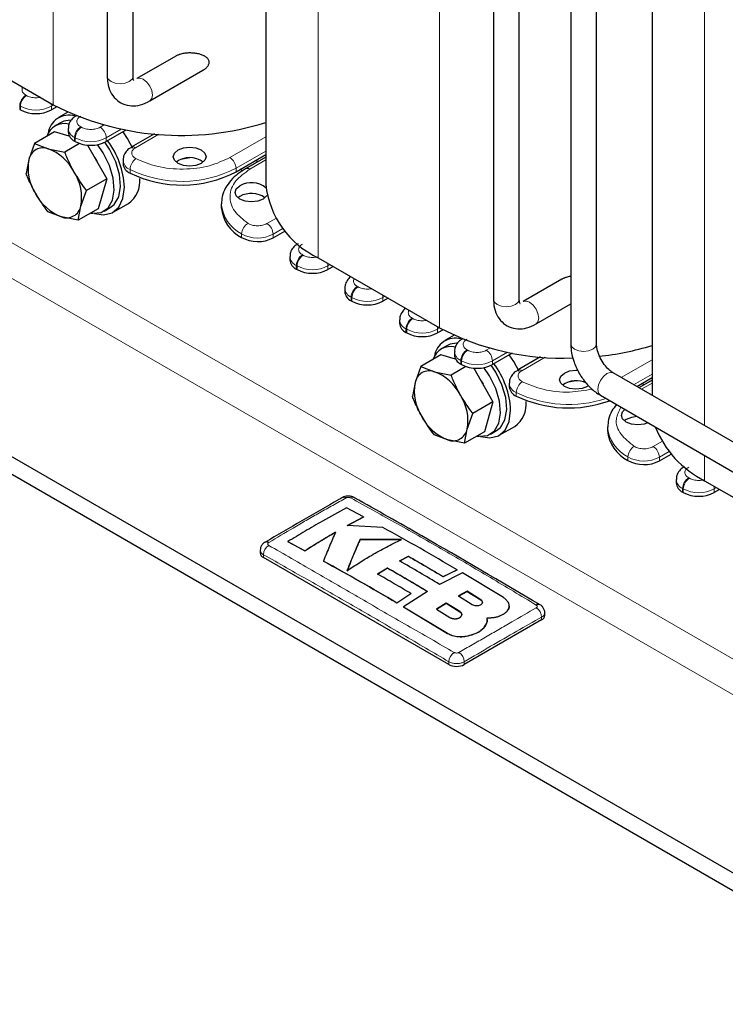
# Model space of a CAD drawing. Header units: millimetres. Extents: x 5 to 418, y 2 to 292.
# Tile 20 of 43: x 246 to 272, y 50 to 86. Entities that reach past the tile are written whole.
import ezdxf

# ---------------------------------------------------------------- set-up
doc = ezdxf.new("R2010")
doc.units = ezdxf.units.MM

msp = doc.modelspace()

# ---------------------------------------------------------------- linework, layer by layer
at = {"color": 7, "linetype": 'Continuous', "lineweight": 18}
for p, q in [((247.6198, 105.5119), (247.6198, 83.106)), ((257.3213, 99.9114), (257.3213, 77.5055)), ((261.762, 97.3478), (261.762, 74.942)), ((271.4635, 91.7473), (271.4635, 71.3564)), ((246.6157, 83.457), (246.644, 83.4407)), ((246.3895, 83.0651), (246.4178, 83.0488)), ((246.3895, 83.0651), (246.3895, 82.9345)), ((246.4178, 83.0488), (246.4178, 82.9181)), ((247.5491, 83.0488), (247.6341, 83.0978)), ((247.5491, 82.9181), (247.5491, 83.0488)), ((288.6886, 53.4687), (238.3426, 82.5328)), ((248.6239, 82.2977), (248.6522, 82.2814)), ((249.331, 82.2814), (249.4634, 82.3578)), ((249.5573, 81.8895), (250.1064, 82.2064)), ((248.3977, 81.9058), (248.4259, 81.8895)), ((248.3977, 81.9058), (248.3977, 81.7752)), ((248.4259, 81.8895), (248.4259, 81.7588)), ((249.5573, 81.7588), (249.5573, 81.8895)), ((251.486, 82.0232), (250.6332, 81.5309)), ((254.0828, 81.1711), (255.4, 81.9315)), ((288.1229, 52.4889), (237.7769, 81.5531)), ((255.4, 81.4089), (254.3091, 80.7792)), ((254.3091, 80.7792), (254.3091, 80.6485)), ((255.4, 81.0824), (254.8182, 80.7465)), ((250.4301, 80.7344), (250.4301, 80.6037)), ((255.4416, 78.7552), (255.7631, 78.9408)), ((254.5143, 78.3766), (254.5143, 78.2459)), ((255.6678, 78.3632), (256.0253, 78.5696)), ((255.6678, 78.2326), (255.6678, 78.3632)), ((256.7415, 77.6115), (256.7698, 77.5952)), ((256.5152, 77.2196), (256.5435, 77.2033)), ((256.5152, 77.2196), (256.5152, 77.089)), ((256.5435, 77.2033), (256.5435, 77.0726)), ((257.6749, 77.2033), (257.7599, 77.2523)), ((257.6749, 77.0726), (257.6749, 77.2033)), ((258.7497, 76.4522), (258.778, 76.4359)), ((258.5234, 76.0603), (258.5517, 76.044)), ((258.5234, 76.0603), (258.5234, 75.9297)), ((259.6831, 76.044), (259.768, 76.093)), ((258.5517, 76.044), (258.5517, 75.9133)), ((259.6831, 75.9133), (259.6831, 76.044)), ((260.7579, 75.2929), (260.7862, 75.2766)), ((260.5316, 74.901), (260.5599, 74.8847)), ((260.5316, 74.901), (260.5316, 74.7704)), ((260.5599, 74.8847), (260.5599, 74.754)), ((261.6913, 74.8847), (261.7762, 74.9337)), ((261.6913, 74.754), (261.6913, 74.8847)), ((262.7661, 74.1336), (262.7944, 74.1173)), ((263.4732, 74.1173), (263.6055, 74.1937)), ((263.6994, 73.7254), (264.2485, 74.0424)), ((262.5398, 73.7417), (262.5681, 73.7254)), ((262.5398, 73.7417), (262.5398, 73.6111)), ((262.5681, 73.7254), (262.5681, 73.5947)), ((263.6994, 73.5947), (263.6994, 73.7254)), ((265.6281, 73.8591), (264.7754, 73.3669)), ((268.4146, 73.1165), (269.5421, 73.7674)), ((269.5421, 73.2448), (268.8672, 72.8552)), ((269.5421, 72.9183), (269.15, 72.6919)), ((264.5722, 72.5703), (264.5722, 72.4396)), ((269.5837, 70.5911), (269.9052, 70.7767)), ((269.81, 70.1992), (270.1675, 70.4055)), ((268.6564, 70.2125), (268.6564, 70.0818)), ((269.81, 70.0685), (269.81, 70.1992)), ((271.4635, 70.2664), (271.4635, 69.3414)), ((270.8837, 69.4475), (270.9119, 69.4311)), ((270.6574, 69.0555), (270.6857, 69.0392)), ((270.6574, 69.0555), (270.6574, 68.9249)), ((270.6857, 69.0392), (270.6857, 68.9086)), ((271.817, 69.0392), (271.902, 69.0883)), ((271.817, 68.9086), (271.817, 69.0392)), ((255.3132, 66.5311), (255.3132, 66.633)), ((263.2675, 64.9853), (263.2675, 64.9788)), ((262.5, 64.5535), (262.5, 64.547)), ((265.4955, 64.2452), (265.4955, 64.3471)), ((262.0525, 63.7529), (262.0525, 63.7464)), ((262.1014, 62.6124), (262.1014, 62.7143)), ((262.6671, 62.6124), (262.6671, 62.7143))]:
    msp.add_line(p, q, dxfattribs=at)
at = {"color": 7, "linetype": 'Continuous', "lineweight": 25}
for p, q in [((249.5944, 105.2429), (249.5944, 84.1435)), ((250.5384, 84.1435), (250.5384, 105.2429)), ((255.4, 102.0435), (255.4, 80.1833)), ((263.7366, 95.7723), (263.7366, 75.9794)), ((264.6806, 75.9794), (264.6806, 95.7723)), ((266.565, 95.446), (266.565, 74.3466)), ((267.509, 74.3466), (267.509, 95.446)), ((269.5421, 93.8794), (269.5421, 72.4656)), ((243.1792, 85.6696), (247.6198, 83.106)), ((252.1017, 84.8836), (250.679, 84.0622)), ((251.1509, 83.2447), (253.0968, 84.368)), ((246.3895, 82.9345), (246.4178, 82.9181)), ((247.749, 83.0335), (247.5491, 82.9181)), ((248.151, 82.8311), (247.8079, 82.633)), ((247.9079, 82.4597), (247.6816, 82.3291)), ((248.1633, 82.2324), (248.1633, 82.1017)), ((247.6684, 82.1096), (246.9321, 81.6846)), ((248.202, 81.9599), (247.6684, 82.1096)), ((250.2763, 82.1739), (249.5573, 81.7588)), ((251.3203, 82.0358), (250.4733, 81.5468)), ((246.9321, 81.6846), (246.7229, 81.1053)), ((246.9321, 81.6846), (247.43, 81.4972)), ((247.43, 81.4972), (248.0392, 81.3741)), ((248.5834, 81.6882), (248.0392, 81.3741)), ((248.3977, 81.7752), (248.4259, 81.7588)), ((248.8725, 81.6287), (249.5755, 80.3944)), ((246.7229, 81.1053), (246.625, 80.5904)), ((249.1384, 81.1619), (249.2103, 81.0357)), ((252.6133, 81.1582), (252.2841, 81.1019)), ((254.3091, 80.6485), (255.4, 81.2783)), ((255.4, 81.1906), (254.6582, 80.7624)), ((250.1727, 81.0737), (250.1727, 80.9431)), ((255.106, 81.0209), (255.03, 81.0647)), ((249.5755, 80.3944), (248.8393, 79.9694)), ((249.5755, 80.3944), (249.2684, 79.3002)), ((254.5503, 80.6885), (254.4643, 80.7381)), ((248.63, 79.3901), (248.8393, 79.9694)), ((254.4505, 79.7505), (254.38, 79.7015)), ((248.5322, 78.8752), (248.63, 79.3901)), ((249.4814, 79.2113), (249.7077, 79.342)), ((249.8077, 79.1688), (250.3734, 79.4953)), ((253.7718, 79.4729), (253.7718, 79.3423)), ((247.9229, 78.9983), (247.4251, 79.1857)), ((248.5322, 78.8752), (247.9229, 78.9983)), ((249.2684, 79.3002), (248.5322, 78.8752)), ((282.4661, 49.2233), (232.1201, 78.2874)), ((255.6678, 78.2326), (256.0994, 78.4817)), ((282.4661, 48.5701), (232.1201, 77.6342)), ((256.2809, 77.5462), (256.2809, 77.4155)), ((257.3213, 77.5055), (261.762, 74.942)), ((257.873, 77.187), (257.6749, 77.0726)), ((256.5152, 77.089), (256.5435, 77.0726)), ((266.2439, 76.7195), (264.8211, 75.8982)), ((258.2891, 76.3869), (258.2891, 76.2562)), ((258.5234, 75.9297), (258.5517, 75.9133)), ((259.8812, 76.0277), (259.6831, 75.9133)), ((265.2931, 75.0806), (266.565, 75.8149)), ((260.2973, 75.2276), (260.2973, 75.0969)), ((260.5316, 74.7704), (260.5599, 74.754)), ((261.8911, 74.8694), (261.6913, 74.754)), ((262.2932, 74.667), (261.95, 74.4689)), ((262.05, 74.2957), (261.8237, 74.165)), ((261.8105, 73.9455), (261.0743, 73.5205)), ((262.3441, 73.7959), (261.8105, 73.9455)), ((262.3055, 74.0683), (262.3055, 73.9376)), ((264.4184, 74.0098), (263.6994, 73.5947)), ((262.5398, 73.6111), (262.5681, 73.5947)), ((265.4624, 73.8717), (264.6154, 73.3827)), ((261.0743, 73.5205), (260.865, 72.9412)), ((261.0743, 73.5205), (261.5721, 73.3331)), ((261.5721, 73.3331), (262.1814, 73.21)), ((262.7255, 73.5241), (262.1814, 73.21)), ((263.0147, 73.4646), (263.7176, 72.2303)), ((277.7382, 67.7341), (268.1215, 73.2856)), ((260.865, 72.9412), (260.7672, 72.4263)), ((263.2805, 72.9978), (263.3524, 72.8716)), ((264.3148, 72.9096), (264.3148, 72.779)), ((266.7555, 72.9941), (266.4263, 72.9378)), ((268.9803, 72.7899), (269.5421, 73.1142)), ((269.5421, 73.0265), (269.0562, 72.746)), ((269.2481, 72.8568), (269.1722, 72.9006)), ((267.6495, 72.4681), (277.2662, 66.9165)), ((263.7176, 72.2303), (262.9814, 71.8053)), ((263.7176, 72.2303), (263.4105, 71.1361)), ((262.7721, 71.2261), (262.9814, 71.8053)), ((268.5926, 71.5864), (268.5222, 71.5374)), ((262.065, 70.8342), (261.5672, 71.0216)), ((262.6743, 70.7111), (262.7721, 71.2261)), ((263.4105, 71.1361), (262.6743, 70.7111)), ((263.6236, 71.0473), (263.8498, 71.1779)), ((263.9498, 71.0047), (264.5155, 71.3312)), ((267.9139, 71.3088), (267.9139, 71.1782)), ((262.6743, 70.7111), (262.065, 70.8342)), ((269.81, 70.0685), (270.2416, 70.3177)), ((270.4231, 69.3821), (270.4231, 69.2515)), ((271.4635, 69.3414), (275.9041, 66.7779)), ((270.6574, 68.9249), (270.6857, 68.9086)), ((272.0151, 69.0229), (271.817, 68.9086)), ((258.9811, 68.0164), (258.359, 68.3532)), ((258.3779, 67.6968), (258.9811, 68.0164)), ((258.9811, 68.0098), (258.3779, 67.6902)), ((258.9811, 68.0164), (258.9811, 68.0098)), ((259.689, 67.6287), (258.3779, 67.6968)), ((256.2056, 67.1113), (256.8274, 66.776)), ((256.2056, 67.1113), (256.2056, 67.1048)), ((256.8274, 66.7694), (256.2056, 67.1048)), ((260.3637, 67.1845), (258.8584, 67.2)), ((258.8584, 67.2), (258.8584, 67.1934)), ((258.8584, 67.1934), (260.3637, 67.1779)), ((255.196, 66.7959), (255.196, 66.6944)), ((256.8274, 66.776), (256.8274, 66.7694)), ((262.1014, 62.6124), (255.3132, 66.5311)), ((257.5121, 66.4022), (257.5121, 66.3957)), ((260.2981, 66.403), (260.6243, 66.5737)), ((260.6243, 66.5672), (260.2981, 66.3965)), ((260.6243, 66.5737), (260.6243, 66.5672)), ((259.4924, 65.9228), (259.8531, 66.1479)), ((259.8531, 66.1414), (259.4924, 65.9162)), ((259.8531, 66.1479), (259.8531, 66.1414)), ((261.8927, 65.8333), (262.4036, 66.0795)), ((262.4036, 66.0729), (261.8927, 65.8268)), ((262.4036, 66.0795), (262.4036, 66.0729)), ((262.6002, 65.9631), (261.7631, 65.5428)), ((261.8927, 65.8333), (261.8927, 65.8268)), ((264.0964, 65.0609), (262.6002, 65.9631)), ((261.3177, 65.2877), (260.4468, 64.7246)), ((262.775, 65.2918), (262.4594, 65.1223)), ((262.4594, 65.1157), (262.775, 65.2852)), ((263.2675, 64.9853), (262.775, 65.2918)), ((262.775, 65.2918), (262.775, 65.2852)), ((262.775, 65.2852), (263.2675, 64.9788)), ((260.1994, 64.8712), (260.7096, 65.2128)), ((260.7096, 65.2063), (260.1994, 64.8646)), ((260.7096, 65.2128), (260.7096, 65.2063)), ((262.4594, 65.1223), (262.9519, 64.813)), ((260.1994, 64.8712), (260.1994, 64.8646)), ((260.4468, 64.7246), (262.0525, 63.7529)), ((260.4468, 64.7246), (260.4468, 64.718)), ((262.0525, 63.7464), (260.4468, 64.718)), ((262.0075, 64.8631), (261.6469, 64.6424)), ((261.6469, 64.6359), (262.0075, 64.8566)), ((261.6469, 64.6424), (262.1393, 64.3355)), ((262.5, 64.5535), (262.0075, 64.8631)), ((262.0075, 64.8631), (262.0075, 64.8566)), ((262.0075, 64.8566), (262.5, 64.547)), ((264.3104, 64.7489), (264.3104, 64.7554)), ((265.4955, 64.2452), (262.6671, 62.6124)), ((263.5105, 64.2619), (263.5105, 64.2684)), ((264.0964, 64.4589), (264.0964, 64.4524)), ((265.6127, 64.4085), (265.6127, 64.5099)), ((263.4683, 64.1017), (263.4683, 64.0951)), ((262.7931, 63.6593), (262.7931, 63.6528))]:
    msp.add_line(p, q, dxfattribs=at)
at = {"color": 7, "linetype": 'Continuous', "lineweight": 18, "flags": 128}
for points in [[(249.5944, 84.1435), (249.6304, 84.0392), (249.7327, 83.9508), (249.8858, 83.8917), (250.0664, 83.871), (250.2471, 83.8917), (250.4002, 83.9508)], [(250.4002, 83.9508), (250.5025, 84.0392), (250.5384, 84.1435)], [(251.2487, 83.4608), (251.2233, 83.6229), (251.151, 83.7897), (251.0427, 83.9358), (250.915, 84.0389), (250.7872, 84.0833), (250.6809, 84.0633)], [(251.151, 83.2447), (251.2233, 83.328), (251.2487, 83.4608)], [(247.5326, 83.1564), (247.5448, 83.1023), (247.5491, 83.0488)], [(257.6583, 77.3109), (257.6706, 77.2568), (257.6749, 77.2033)], [(259.6665, 76.1516), (259.6787, 76.0975), (259.6831, 76.044)], [(263.7366, 75.9794), (263.7725, 75.8751), (263.8748, 75.7867), (264.0279, 75.7276), (264.2086, 75.7069), (264.3892, 75.7276), (264.5423, 75.7867)], [(264.5423, 75.7867), (264.6446, 75.8751), (264.6806, 75.9794)], [(265.3908, 75.2967), (265.3654, 75.4589), (265.2931, 75.6257), (265.1848, 75.7717), (265.0571, 75.8748), (264.9294, 75.9192), (264.823, 75.8992)], [(261.6747, 74.9923), (261.6869, 74.9382), (261.6913, 74.8847)], [(265.2931, 75.0806), (265.3654, 75.1639), (265.3908, 75.2967)], [(266.565, 74.3466), (266.6009, 74.2423), (266.7032, 74.1539)], [(266.7032, 74.1539), (266.8564, 74.0948), (267.037, 74.0741), (267.2176, 74.0948), (267.3707, 74.1539), (267.4731, 74.2423), (267.509, 74.3466)], [(267.5518, 72.6842), (267.5772, 72.8464), (267.6495, 73.0132), (267.7578, 73.1592), (267.8855, 73.2623), (268.0132, 73.3067), (268.1215, 73.2856)], [(267.6495, 72.4681), (267.6495, 72.4681), (267.5772, 72.5514), (267.5518, 72.6842)], [(271.8005, 69.1469), (271.8127, 69.0927), (271.817, 69.0392)]]:
    msp.add_lwpolyline(points, dxfattribs=at)
at = {"color": 7, "linetype": 'Continuous', "lineweight": 25, "flags": 128}
for points in [[(248.2433, 82.544), (248.0108, 82.5069), (247.9079, 82.4597)], [(250.5305, 81.4985), (250.3387, 81.8637), (250.1723, 82.1139)], [(248.9938, 79.1417), (249.0667, 79.1313), (249.3785, 79.1642), (249.6258, 79.3271), (249.7885, 79.607), (249.8534, 79.9811), (249.8153, 80.4191), (249.6772, 80.8856), (249.4503, 81.3427), (249.241, 81.6466)], [(249.7077, 79.342), (249.8521, 79.4578), (250.0148, 79.7376), (250.0797, 80.1117), (250.0416, 80.5498), (249.9035, 81.0162), (249.6766, 81.4734), (249.5032, 81.7303)], [(253.0363, 80.9588), (252.8416, 80.8837), (252.612, 80.8574), (252.3824, 80.8837), (252.1878, 80.9588), (252.0577, 81.0712), (252.012, 81.2037), (252.0577, 81.3363), (252.1878, 81.4487), (252.3824, 81.5237), (252.612, 81.5501), (252.8416, 81.5237), (253.0363, 81.4487), (253.1663, 81.3363), (253.212, 81.2037), (253.1663, 81.0712), (253.0363, 80.9588)], [(249.1226, 79.127), (249.4584, 79.0753), (249.7731, 79.1501), (250.0161, 79.3548), (250.1696, 79.6741), (250.222, 80.0844)], [(255.4377, 79.7777), (255.4291, 79.7649), (255.299, 79.6526), (255.1044, 79.5775), (254.8748, 79.5511), (254.6451, 79.5775), (254.4505, 79.6526), (254.3204, 79.7649), (254.2748, 79.8975), (254.3204, 80.03), (254.4505, 80.1424), (254.4505, 80.1424)], [(262.3854, 74.38), (262.1529, 74.3428), (262.05, 74.2957)], [(264.6726, 73.3344), (264.4809, 73.6996), (264.3144, 73.9498)], [(263.8498, 71.1779), (263.9942, 71.2937), (264.1569, 71.5735), (264.2218, 71.9476), (264.1837, 72.3857), (264.0456, 72.8522), (263.8187, 73.3093), (263.6454, 73.5663)], [(263.1359, 70.9776), (263.2088, 70.9673), (263.5207, 71.0001), (263.7679, 71.1631), (263.9306, 71.4429), (263.9955, 71.817), (263.9574, 72.2551), (263.8193, 72.7215), (263.5925, 73.1787), (263.3832, 73.4825)], [(267.1784, 72.7947), (266.9838, 72.7196), (266.7542, 72.6933), (266.5245, 72.7196), (266.3299, 72.7947), (266.1998, 72.9071), (266.1542, 73.0397), (266.1998, 73.1722), (266.3299, 73.2846), (266.5245, 73.3597), (266.7542, 73.386), (266.8288, 73.3833)], [(263.2647, 70.9629), (263.6005, 70.9112), (263.9152, 70.986), (264.1582, 71.1907), (264.3117, 71.51), (264.3641, 71.9204)], [(269.3912, 71.4627), (269.2465, 71.4134), (269.0169, 71.387), (268.7873, 71.4134), (268.5926, 71.4885), (268.4626, 71.6008), (268.4169, 71.7334), (268.4626, 71.8659), (268.5479, 71.9495)], [(269.0014, 71.6877), (268.7873, 71.6615), (268.5926, 71.5864)]]:
    msp.add_lwpolyline(points, dxfattribs=at)
at = {"color": 7, "linetype": 'Continuous', "lineweight": 18}
for centre, radius, start, end in [((246.8807, 83.0427), 0.4918, 122.60548, 177.39452), ((246.909, 83.0264), 0.4918, 122.60548, 177.39452), ((246.9834, 84.1405), 1.2296, 242.60967, 297.39033), ((248.5554, 82.266), 0.3932, 184.47029, 246.35318), ((248.8889, 81.8834), 0.4918, 122.60548, 177.39452), ((248.9172, 81.8671), 0.4918, 122.60548, 177.39452), ((249.066, 81.8671), 0.4918, 2.60548, 57.39452), ((248.9916, 82.9812), 1.2296, 242.60967, 297.39033), ((250.5393, 81.3994), 0.1617, 54.45619, 113.46492), ((250.9395, 80.7137), 0.5098, 124.99154, 177.68183), ((253.8178, 80.7568), 0.4918, 2.60548, 57.39452), ((250.5673, 81.1055), 0.3957, 184.23593, 249.71104), ((252.3249, 84.6253), 4.3278, 244.03467, 297.28885), ((254.7243, 80.6153), 0.1613, 54.42195, 113.85468), ((255.1247, 79.5893), 1.3577, 184.82546, 243.28227), ((254.9892, 78.3525), 0.4755, 120.27912, 177.10046), ((255.1766, 78.3409), 0.4918, 2.60548, 57.39452), ((255.1035, 79.4467), 1.2216, 241.16341, 297.51307), ((256.673, 77.5798), 0.3932, 184.47029, 246.35318), ((257.0065, 77.1973), 0.4918, 122.60548, 177.39452), ((257.0348, 77.1809), 0.4918, 122.60548, 177.39452), ((257.1092, 78.2951), 1.2296, 242.60967, 297.39033), ((259.0147, 76.038), 0.4918, 122.60548, 177.39452), ((259.043, 76.0216), 0.4918, 122.60548, 177.39452), ((258.6811, 76.4205), 0.3932, 184.47029, 246.35318), ((259.1174, 77.1358), 1.2296, 242.60967, 297.39033), ((260.6893, 75.2612), 0.3932, 184.47029, 246.35318), ((261.0229, 74.8787), 0.4918, 122.60548, 177.39452), ((261.0512, 74.8623), 0.4918, 122.60548, 177.39452), ((261.1256, 75.9765), 1.2296, 242.60967, 297.39033), ((262.6975, 74.1019), 0.3932, 184.47029, 246.35318), ((263.0311, 73.7194), 0.4918, 122.60548, 177.39452), ((263.0593, 73.703), 0.4918, 122.60548, 177.39452), ((263.2082, 73.703), 0.4918, 2.60548, 57.39452), ((263.1338, 74.8172), 1.2296, 242.60967, 297.39033), ((264.6814, 73.2353), 0.1617, 54.45619, 113.46492), ((264.7094, 72.9414), 0.3957, 184.23593, 249.71104), ((265.0816, 72.5497), 0.5098, 124.99154, 177.68183), ((266.4826, 76.5221), 4.3894, 244.20009, 288.16977), ((269.2669, 71.4253), 1.3577, 184.82546, 243.28227), ((269.1313, 70.1884), 0.4755, 120.27912, 177.10046), ((269.3187, 70.1768), 0.4918, 2.60548, 57.39452), ((269.2456, 71.2826), 1.2216, 241.16341, 297.51307), ((270.8151, 69.4157), 0.3932, 184.47029, 246.35318), ((271.1486, 69.0332), 0.4918, 122.60548, 177.39452), ((271.1769, 69.0169), 0.4918, 122.60548, 177.39452), ((271.2513, 70.131), 1.2296, 242.60967, 297.39033), ((258.5889, 68.5959), 0.1386, 64.38698, 124.52497), ((255.7399, 66.6186), 0.4269, 123.32255, 178.05861), ((265.0687, 64.3325), 0.4271, 1.96162, 56.68054), ((262.5366, 62.6887), 0.436, 123.12783, 176.6323), ((262.232, 62.6888), 0.4359, 3.34751, 56.86931)]:
    msp.add_arc(centre, radius, start, end, dxfattribs=at)
at = {"color": 7, "linetype": 'Continuous', "lineweight": 25}
for centre, radius, start, end in [((246.9834, 84.0099), 1.2296, 242.60967, 297.39033), ((252.299, 92.2761), 10.2949, 242.96626, 287.53044), ((248.2038, 81.941), 0.784, 75.28508, 171.36639), ((248.0244, 81.7368), 0.6787, 75.48403, 162.43175), ((248.5637, 82.1416), 0.4024, 185.6948, 245.62534), ((247.2472, 80.993), 0.5363, 70.07651, 167.91081), ((246.7988, 79.8365), 1.7766, 26.87507, 69.19105), ((248.9916, 82.8506), 1.2296, 242.60967, 297.39033), ((247.168, 79.9434), 3.0573, 2.64446, 37.0934), ((248.4355, 80.7941), 1.7407, 169.70143, 212.61555), ((252.612, 80.3369), 0.8335, 53.59148, 126.40852), ((250.5789, 80.9839), 0.4082, 185.73436, 248.62345), ((246.9173, 79.7013), 1.7407, 349.70143, 32.61555), ((249.7963, 80.308), 0.9967, 305.37932, 5.93286), ((252.3249, 84.4946), 4.3278, 244.03467, 297.28885), ((254.8686, 79.416), 0.8381, 50.35196, 119.9231), ((258.7298, 80.5443), 3.3494, 186.18746, 245.13268), ((248.554, 80.659), 1.7766, 206.87507, 249.19105), ((254.8706, 78.9871), 0.8713, 55.07245, 118.82932), ((248.1056, 79.5024), 0.5363, 250.07651, 347.91081), ((255.1253, 79.4593), 1.3585, 184.94255, 243.27273), ((255.1035, 79.3161), 1.2216, 241.16341, 297.51307), ((256.6813, 77.4555), 0.4024, 185.6948, 245.62534), ((257.1092, 78.1644), 1.2296, 242.60967, 297.39033), ((258.6895, 76.2962), 0.4024, 185.6948, 245.62534), ((259.1174, 77.0051), 1.2296, 242.60967, 297.39033), ((260.6977, 75.1369), 0.4024, 185.6948, 245.62534), ((261.1256, 75.8458), 1.2296, 242.60967, 297.39033), ((266.265, 83.4861), 9.6581, 242.20935, 272.23944), ((262.346, 73.7769), 0.784, 75.28508, 171.36639), ((266.5812, 83.7891), 9.9448, 275.82417, 287.32175), ((262.1666, 73.5727), 0.6787, 75.48403, 162.43175), ((262.7058, 73.9776), 0.4024, 185.6948, 245.62534), ((263.1338, 74.6865), 1.2296, 242.60967, 297.39033), ((261.3101, 71.7793), 3.0573, 2.64446, 37.0934), ((261.3894, 72.8289), 0.5363, 70.07651, 167.91081), ((260.941, 71.6724), 1.7766, 26.87507, 69.19105), ((262.5777, 72.63), 1.7407, 169.70143, 212.61555), ((266.759, 72.1243), 0.8758, 63.84734, 124.77996), ((261.0594, 71.5373), 1.7407, 349.70143, 32.61555), ((264.721, 72.8198), 0.4082, 185.73436, 248.62345), ((263.9384, 72.1439), 0.9967, 305.37932, 5.93286), ((266.484, 76.4303), 4.425, 244.40185, 289.92792), ((262.6961, 72.4949), 1.7766, 206.87507, 249.19105), ((262.2477, 71.3384), 0.5363, 250.07651, 347.91081), ((269.2674, 71.2952), 1.3585, 184.94255, 243.27273), ((273.1531, 72.7032), 3.7625, 201.76261, 243.31591), ((269.2456, 71.152), 1.2216, 241.16341, 297.51307), ((270.8234, 69.2914), 0.4024, 185.6948, 245.62534), ((271.2513, 70.0003), 1.2296, 242.60967, 297.39033), ((258.2597, 68.595), 0.1394, 55.56316, 114.46716), ((255.4267, 66.9612), 0.138, 55.21819, 114.71129), ((255.3962, 66.7144), 0.2012, 185.6948, 245.62534), ((265.3813, 64.6797), 0.1339, 62.68013, 125.64176), ((265.4125, 64.4284), 0.2012, 294.37466, 354.3052), ((262.3842, 63.1583), 0.6148, 242.60967, 297.39033)]:
    msp.add_arc(centre, radius, start, end, dxfattribs=at)
for points, knots in [([(253.3266, 84.6603), (253.3255, 84.6756), (253.3232, 84.7068), (253.3054, 84.7499), (253.2791, 84.7893), (253.248, 84.8216), (253.2147, 84.8486), (253.1812, 84.8711), (253.1449, 84.8915), (253.0996, 84.9132), (253.0444, 84.9348), (252.9787, 84.9552), (252.91, 84.9717), (252.8385, 84.9846), (252.7651, 84.9938), (252.6898, 84.9993), (252.6132, 85.001), (252.5383, 84.9986), (252.4656, 84.9925), (252.3953, 84.9828), (252.3254, 84.969), (252.2636, 84.9524), (252.2103, 84.9345), (252.1653, 84.9161), (252.1289, 84.8992), (252.1086, 84.8871), (252.102, 84.8831)], [0, 0, 0, 0, 0.03827286, 0.07814325, 0.11634641, 0.1554621, 0.18623106, 0.21724517, 0.24888115, 0.28067868, 0.32944022, 0.37857645, 0.42871099, 0.47912779, 0.53035404, 0.58183934, 0.63413433, 0.68671306, 0.73442759, 0.78239737, 0.83126371, 0.88049294, 0.91439712, 0.94846855, 0.98313704, 1, 1, 1, 1]), ([(253.0962, 84.369), (253.1072, 84.3749), (253.1313, 84.3881), (253.1656, 84.4122), (253.2062, 84.4439), (253.2406, 84.4766), (253.2685, 84.5095), (253.2897, 84.5395), (253.309, 84.5753), (253.3237, 84.6173), (253.3256, 84.6459), (253.3266, 84.6603)], [0, 0, 0, 0, 0.0898989, 0.1977803, 0.3062227, 0.4691388, 0.5522427, 0.6359635, 0.7546818, 0.8764088, 1, 1, 1, 1]), ([(249.5944, 84.1435), (249.5979, 84.0653), (249.6067, 83.8657), (249.6982, 83.5759), (249.8902, 83.3043), (250.1631, 83.1203), (250.4825, 83.0498), (250.8229, 83.0845), (251.0376, 83.1893), (251.1509, 83.2447)], [0, 0, 0, 0, 0.1003428, 0.2564279, 0.4019262, 0.5446522, 0.6927342, 0.8378192, 1, 1, 1, 1]), ([(250.5625, 83.9937), (250.5637, 83.9927), (250.5715, 83.9868), (250.5441, 84.024), (250.5401, 84.1083), (250.5384, 84.1435)], [0, 0, 0, 0, 0.1032987, 0.6259548, 1, 1, 1, 1]), ([(248.468, 82.7013), (248.4381, 82.6851), (248.3517, 82.6385), (248.2462, 82.5186), (248.168, 82.3707), (248.1719, 82.2711), (248.1732, 82.2359)], [0, 0, 0, 0, 0.17001566, 0.49121426, 0.82047176, 1, 1, 1, 1]), ([(250.4774, 81.5426), (250.4474, 81.5265), (250.361, 81.4798), (250.2555, 81.36), (250.1773, 81.2118), (250.1811, 81.112), (250.1825, 81.0766)], [0, 0, 0, 0, 0.1698151, 0.4906348, 0.8195039, 1, 1, 1, 1]), ([(248.3835, 80.6396), (248.2886, 80.8209), (248.1626, 81.0613), (248.0636, 81.3123), (248.0392, 81.3741)], [0, 0, 0, 0, 0.754038, 1, 1, 1, 1]), ([(254.6599, 80.7612), (254.5634, 80.7014), (254.3601, 80.5753), (254.1116, 80.3394), (253.9142, 80.0615), (253.7897, 79.7674), (253.7839, 79.5656), (253.7813, 79.4746)], [0, 0, 0, 0, 0.1864397, 0.3929903, 0.6040761, 0.8216423, 1, 1, 1, 1]), ([(246.9693, 79.8559), (246.8744, 80.0372), (246.7484, 80.2776), (246.6494, 80.5286), (246.625, 80.5904)], [0, 0, 0, 0, 0.754038, 1, 1, 1, 1]), ([(248.8393, 79.9694), (248.8341, 79.976), (248.6681, 80.1878), (248.5236, 80.4173), (248.3835, 80.6396)], [0, 0, 0, 0, 0.0311177, 1, 1, 1, 1]), ([(247.4251, 79.1857), (247.4199, 79.1923), (247.2539, 79.4041), (247.1094, 79.6336), (246.9693, 79.8559)], [0, 0, 0, 0, 0.0311177, 1, 1, 1, 1]), ([(256.5856, 78.0151), (256.5557, 77.999), (256.4693, 77.9523), (256.3638, 77.8325), (256.2856, 77.6845), (256.2894, 77.5849), (256.2908, 77.5498)], [0, 0, 0, 0, 0.1700157, 0.4912143, 0.8204718, 1, 1, 1, 1]), ([(258.5212, 76.8128), (258.5164, 76.81), (258.4564, 76.7753), (258.3733, 76.6718), (258.2936, 76.5254), (258.2976, 76.4257), (258.299, 76.3905)], [0, 0, 0, 0, 0.0326614, 0.4070152, 0.7907616, 1, 1, 1, 1]), ([(266.565, 76.8219), (266.556, 76.8207), (266.5233, 76.8164), (266.4675, 76.8047), (266.4057, 76.7883), (266.3525, 76.7704), (266.3075, 76.7521), (266.271, 76.7351), (266.2507, 76.723), (266.2441, 76.7191)], [0, 0, 0, 0, 0.0782504, 0.2852448, 0.4937764, 0.6373922, 0.7817163, 0.9285697, 1, 1, 1, 1]), ([(263.7366, 75.9794), (263.74, 75.9013), (263.7489, 75.7016), (263.8404, 75.4118), (264.0324, 75.1402), (264.3052, 74.9562), (264.6247, 74.8857), (264.9651, 74.9204), (265.1798, 75.0253), (265.2931, 75.0806)], [0, 0, 0, 0, 0.1003428, 0.2564279, 0.4019262, 0.5446522, 0.6927342, 0.8378192, 1, 1, 1, 1]), ([(264.7046, 75.8296), (264.7059, 75.8286), (264.7137, 75.8227), (264.6862, 75.86), (264.6822, 75.9442), (264.6806, 75.9794)], [0, 0, 0, 0, 0.1032987, 0.6259548, 1, 1, 1, 1]), ([(260.5294, 75.6535), (260.5246, 75.6507), (260.4646, 75.616), (260.3815, 75.5125), (260.3018, 75.3661), (260.3058, 75.2664), (260.3072, 75.2312)], [0, 0, 0, 0, 0.0326614, 0.4070152, 0.7907616, 1, 1, 1, 1]), ([(262.6102, 74.5372), (262.5803, 74.5211), (262.4938, 74.4744), (262.3884, 74.3546), (262.3102, 74.2066), (262.314, 74.107), (262.3153, 74.0719)], [0, 0, 0, 0, 0.1700157, 0.4912143, 0.8204718, 1, 1, 1, 1]), ([(266.565, 74.3466), (266.5683, 74.2688), (266.5775, 74.0524), (266.6727, 73.6836), (266.8663, 73.2638), (267.1355, 72.8849), (267.4071, 72.6214), (267.5879, 72.5071), (267.6495, 72.4681)], [0, 0, 0, 0, 0.10995064, 0.30585527, 0.50139208, 0.69758708, 0.89686516, 1, 1, 1, 1]), ([(268.1215, 73.2856), (268.0922, 73.3042), (268.0142, 73.3536), (267.8659, 73.4937), (267.7055, 73.711), (267.5794, 73.9668), (267.5165, 74.195), (267.5111, 74.3039), (267.509, 74.3466)], [0, 0, 0, 0, 0.10576014, 0.28180116, 0.47268073, 0.67264895, 0.87176736, 1, 1, 1, 1]), ([(262.5256, 72.4755), (262.4307, 72.6568), (262.3048, 72.8972), (262.2057, 73.1483), (262.1814, 73.21)], [0, 0, 0, 0, 0.754038, 1, 1, 1, 1]), ([(264.6195, 73.3786), (264.5896, 73.3624), (264.5032, 73.3157), (264.3977, 73.1959), (264.3194, 73.0477), (264.3233, 72.9479), (264.3246, 72.9125)], [0, 0, 0, 0, 0.1698151, 0.4906348, 0.8195039, 1, 1, 1, 1]), ([(262.9814, 71.8053), (262.9762, 71.8119), (262.8102, 72.0237), (262.6657, 72.2532), (262.5256, 72.4755)], [0, 0, 0, 0, 0.0311177, 1, 1, 1, 1]), ([(261.1114, 71.6918), (261.0165, 71.8731), (260.8906, 72.1135), (260.7915, 72.3646), (260.7672, 72.4263)], [0, 0, 0, 0, 0.754038, 1, 1, 1, 1]), ([(268.2357, 72.1297), (268.1766, 72.0532), (268.0457, 71.8836), (267.9327, 71.603), (267.9263, 71.4013), (267.9234, 71.3105)], [0, 0, 0, 0, 0.310904, 0.6895727, 1, 1, 1, 1]), ([(261.5672, 71.0216), (261.562, 71.0282), (261.396, 71.24), (261.2515, 71.4695), (261.1114, 71.6918)], [0, 0, 0, 0, 0.0311177, 1, 1, 1, 1]), ([(270.7278, 69.851), (270.6979, 69.8349), (270.6114, 69.7882), (270.5059, 69.6684), (270.4277, 69.5204), (270.4316, 69.4208), (270.4329, 69.3857)], [0, 0, 0, 0, 0.1700157, 0.4912143, 0.8204718, 1, 1, 1, 1]), ([(258.2021, 68.7218), (258.1608, 68.6986), (257.2168, 68.1682), (256.2721, 67.6129), (255.3688, 67.0818)], [0, 0, 0, 0, 0.0437347, 1, 1, 1, 1]), ([(258.6453, 68.7201), (258.6416, 68.7231), (258.6081, 68.7502), (258.5154, 68.7727), (258.3737, 68.783), (258.2602, 68.7586), (258.2091, 68.7244), (258.2031, 68.7204)], [0, 0, 0, 0, 0.0314747, 0.2834631, 0.5952218, 0.9527506, 1, 1, 1, 1]), ([(265.4399, 64.7946), (263.9967, 65.6455), (261.7323, 66.9807), (259.468, 68.2557), (258.6469, 68.7181)], [0, 0, 0, 0, 0.63732396, 1, 1, 1, 1]), ([(258.359, 68.3532), (258.0645, 68.1904), (257.5584, 67.9107), (256.8405, 67.4937), (256.4173, 67.2388), (256.2056, 67.1113)], [0, 0, 0, 0, 0.4103219, 0.7051227, 1, 1, 1, 1]), ([(256.8274, 66.776), (257.0148, 66.8944), (257.3897, 67.1314), (257.765, 67.35), (257.9528, 67.4594)], [0, 0, 0, 0, 0.4998112, 1, 1, 1, 1]), ([(257.9528, 67.4528), (257.7652, 67.3436), (257.3898, 67.1249), (257.0149, 66.888), (256.8274, 66.7694)], [0, 0, 0, 0, 0.4997874, 1, 1, 1, 1]), ([(257.9528, 67.4594), (257.9161, 67.3758), (257.8427, 67.2086), (257.7326, 66.9488), (257.6223, 66.6813), (257.5489, 66.4953), (257.5121, 66.4022)], [0, 0, 0, 0, 0.2497455, 0.4995706, 0.7497151, 1, 1, 1, 1]), ([(262.4036, 66.0795), (261.9512, 66.3444), (261.0463, 66.8744), (260.1415, 67.3772), (259.689, 67.6287)], [0, 0, 0, 0, 0.4999252, 1, 1, 1, 1]), ([(255.3698, 67.0848), (255.3652, 67.0828), (255.3227, 67.0643), (255.2625, 66.9997), (255.204, 66.9004), (255.2007, 66.8279), (255.1992, 66.7955)], [0, 0, 0, 0, 0.0427651, 0.3926165, 0.7281423, 1, 1, 1, 1]), ([(258.8584, 67.2), (258.8187, 67.1104), (258.7392, 66.9312), (258.6198, 66.649), (258.5003, 66.3561), (258.4208, 66.1508), (258.3809, 66.0481)], [0, 0, 0, 0, 0.24956756, 0.49928357, 0.74953741, 1, 1, 1, 1]), ([(258.3809, 66.0415), (258.4008, 66.0929), (258.4603, 66.2471), (258.5596, 66.4962), (258.6791, 66.7838), (258.7787, 67.0144), (258.8385, 67.1487), (258.8584, 67.1934)], [0, 0, 0, 0, 0.12474755, 0.37436062, 0.62436918, 0.87475565, 1, 1, 1, 1]), ([(258.3809, 66.0481), (258.5278, 66.1464), (258.8217, 66.3432), (259.2082, 66.5788), (259.539, 66.7673), (259.814, 66.9148), (260.0891, 67.0543), (260.2721, 67.1411), (260.3637, 67.1845)], [0, 0, 0, 0, 0.2225338, 0.4454272, 0.583824, 0.722329, 0.8611249, 1, 1, 1, 1]), ([(257.5121, 66.4022), (257.9599, 66.1541), (258.8556, 65.6578), (259.7514, 65.1334), (260.1994, 64.8712)], [0, 0, 0, 0, 0.4999225, 1, 1, 1, 1]), ([(260.1994, 64.8646), (259.7516, 65.1268), (258.8557, 65.6512), (257.96, 66.1475), (257.5121, 66.3957)], [0, 0, 0, 0, 0.4999181, 1, 1, 1, 1]), ([(261.7631, 65.5428), (261.519, 65.6898), (261.0307, 65.9837), (260.5423, 66.2633), (260.2981, 66.403)], [0, 0, 0, 0, 0.4999281, 1, 1, 1, 1]), ([(260.6243, 66.5737), (260.8357, 66.4527), (261.2585, 66.2108), (261.6813, 65.9591), (261.8927, 65.8333)], [0, 0, 0, 0, 0.4999563, 1, 1, 1, 1]), ([(261.8927, 65.8268), (261.6813, 65.9526), (261.2585, 66.2042), (260.8357, 66.4462), (260.6243, 66.5672)], [0, 0, 0, 0, 0.499957, 1, 1, 1, 1]), ([(259.8531, 66.1479), (260.0972, 66.0082), (260.5854, 65.7288), (261.0736, 65.4347), (261.3177, 65.2877)], [0, 0, 0, 0, 0.4999244, 1, 1, 1, 1]), ([(261.3177, 65.2812), (261.0737, 65.4281), (260.5855, 65.7222), (260.0972, 66.0016), (259.8531, 66.1414)], [0, 0, 0, 0, 0.4999261, 1, 1, 1, 1]), ([(260.7096, 65.2128), (260.5068, 65.3334), (260.1011, 65.5746), (259.6953, 65.8067), (259.4924, 65.9228)], [0, 0, 0, 0, 0.4999585, 1, 1, 1, 1]), ([(262.9519, 64.813), (262.9714, 64.8027), (263.0104, 64.7822), (263.085, 64.7674), (263.161, 64.7669), (263.2316, 64.7817), (263.2883, 64.8096), (263.3248, 64.8475), (263.3371, 64.8912), (263.3237, 64.9355), (263.2952, 64.9669), (263.2728, 64.9818), (263.2675, 64.9853)], [0, 0, 0, 0, 0.107578, 0.2151551, 0.3227414, 0.4302646, 0.5376806, 0.6449866, 0.752213, 0.8594107, 0.9666405, 1, 1, 1, 1]), ([(263.2675, 64.9788), (263.2831, 64.9667), (263.3145, 64.9427), (263.3339, 64.908), (263.3308, 64.8888), (263.3301, 64.884)], [0, 0, 0, 0, 0.4296303, 0.8592749, 1, 1, 1, 1]), ([(264.0964, 64.4589), (264.1034, 64.4629), (264.1246, 64.4751), (264.1573, 64.497), (264.1931, 64.5255), (264.2195, 64.551), (264.2521, 64.5877), (264.2815, 64.6321), (264.2993, 64.6785), (264.3101, 64.7257), (264.3124, 64.7736), (264.3025, 64.8213), (264.2879, 64.8625), (264.2705, 64.8971), (264.243, 64.9362), (264.2191, 64.9635), (264.1891, 64.9931), (264.1519, 65.0249), (264.115, 65.0488), (264.0964, 65.0609)], [0, 0, 0, 0, 0.0263484, 0.0792619, 0.1329348, 0.1873857, 0.2147427, 0.3208642, 0.4019986, 0.4293552, 0.5354915, 0.6166373, 0.6439978, 0.7232452, 0.7769314, 0.8313958, 0.8587595, 0.9290533, 1, 1, 1, 1]), ([(262.1393, 64.3355), (262.1444, 64.3325), (262.1546, 64.3263), (262.1716, 64.3181), (262.1897, 64.3107), (262.2151, 64.3021), (262.242, 64.2955), (262.2699, 64.291), (262.2912, 64.2888), (262.3126, 64.2877), (262.334, 64.2876), (262.3556, 64.2887), (262.3768, 64.2909), (262.3975, 64.2942), (262.4176, 64.2985), (262.4371, 64.3039), (262.4559, 64.3102), (262.4735, 64.3175), (262.49, 64.3257), (262.5055, 64.3347), (262.5196, 64.3446), (262.5322, 64.3551), (262.5433, 64.3662), (262.5529, 64.3779), (262.5608, 64.3901), (262.567, 64.4027), (262.5714, 64.4155), (262.5741, 64.4286), (262.5755, 64.4506), (262.5708, 64.4728), (262.5561, 64.5025), (262.5396, 64.5227), (262.5173, 64.5418), (262.5061, 64.5494), (262.5, 64.5535)], [0, 0, 0, 0, 0.0263793, 0.0529416, 0.0800811, 0.1074201, 0.1605095, 0.1874573, 0.2147985, 0.2412539, 0.2678946, 0.2948222, 0.3221428, 0.3485832, 0.3752086, 0.4021205, 0.4294248, 0.4558638, 0.4824878, 0.5093978, 0.5366998, 0.5631505, 0.5897859, 0.6167074, 0.6440207, 0.6704933, 0.6971507, 0.7240944, 0.75143, 0.8313969, 0.8587602, 0.9387952, 0.9661826, 1, 1, 1, 1]), ([(262.5, 64.547), (262.5048, 64.5438), (262.5146, 64.5373), (262.5277, 64.5266), (262.5395, 64.5152), (262.5565, 64.4954), (262.5676, 64.474), (262.5742, 64.4508), (262.5732, 64.4406), (262.5727, 64.4348)], [0, 0, 0, 0, 0.1057397, 0.2122136, 0.3210033, 0.4305929, 0.7508441, 0.8604339, 1, 1, 1, 1]), ([(264.3081, 64.7489), (264.3088, 64.7409), (264.3109, 64.7149), (264.3024, 64.6831), (264.288, 64.6425), (264.2704, 64.6085), (264.243, 64.5704), (264.2191, 64.544), (264.1891, 64.5156), (264.1519, 64.4856), (264.1149, 64.4635), (264.0964, 64.4524)], [0, 0, 0, 0, 0.0711232, 0.2334359, 0.2881639, 0.446662, 0.5540369, 0.6629684, 0.7176974, 0.8581967, 1, 1, 1, 1]), ([(265.6101, 64.5103), (265.6109, 64.5156), (265.6179, 64.5606), (265.5895, 64.6422), (265.5294, 64.734), (265.474, 64.7832), (265.4411, 64.7995), (265.4397, 64.8002)], [0, 0, 0, 0, 0.0451681, 0.3860828, 0.687415, 0.9868546, 1, 1, 1, 1]), ([(263.4683, 64.1017), (263.4764, 64.1189), (263.4927, 64.1536), (263.5065, 64.2079), (263.5116, 64.2589), (263.5099, 64.2966), (263.5072, 64.3156), (263.5066, 64.3203)], [0, 0, 0, 0, 0.244126, 0.49156366, 0.7439851, 0.93579965, 1, 1, 1, 1]), ([(263.5104, 64.2619), (263.5104, 64.2611), (263.5119, 64.242), (263.5065, 64.2043), (263.4944, 64.1539), (263.4796, 64.1175), (263.4705, 64.0996), (263.4683, 64.0951)], [0, 0, 0, 0, 0.0137895, 0.3366296, 0.6659696, 0.9162354, 1, 1, 1, 1]), ([(263.5066, 64.3203), (263.5937, 64.3221), (263.7681, 64.3258), (263.9688, 64.3854), (264.0629, 64.4396), (264.0964, 64.4589)], [0, 0, 0, 0, 0.3919653, 0.78394467, 1, 1, 1, 1]), ([(264.0964, 64.4524), (264.0327, 64.4188), (263.9054, 64.3517), (263.6894, 64.313), (263.5546, 64.3136), (263.5066, 64.3138)], [0, 0, 0, 0, 0.3915997, 0.7831923, 1, 1, 1, 1]), ([(262.7931, 63.6593), (262.9011, 63.6887), (263.1171, 63.7473), (263.356, 63.907), (263.4317, 64.0383), (263.4683, 64.1017)], [0, 0, 0, 0, 0.3407821, 0.6815687, 1, 1, 1, 1]), ([(263.4683, 64.0951), (263.4284, 64.0273), (263.3486, 63.8918), (263.1034, 63.7357), (262.8942, 63.6798), (262.7931, 63.6528)], [0, 0, 0, 0, 0.3408172, 0.6816417, 1, 1, 1, 1]), ([(262.0525, 63.7529), (262.1117, 63.7231), (262.2299, 63.6636), (262.4553, 63.6262), (262.6491, 63.6296), (262.7569, 63.6518), (262.7931, 63.6593)], [0, 0, 0, 0, 0.2851253, 0.5702516, 0.8553553, 1, 1, 1, 1]), ([(262.7931, 63.6528), (262.72, 63.6399), (262.5737, 63.6143), (262.3424, 63.6337), (262.1662, 63.6834), (262.0812, 63.7305), (262.0525, 63.7464)], [0, 0, 0, 0, 0.285052, 0.570102, 0.8551915, 1, 1, 1, 1])]:
    msp.add_open_spline(points, degree=3, knots=knots, dxfattribs=at)
at = {"color": 7, "linetype": 'Continuous', "lineweight": 18}
for points, knots in [([(246.5067, 83.7486), (246.4986, 83.7356), (246.4795, 83.7048), (246.4722, 83.6529), (246.4818, 83.5965), (246.5188, 83.5264), (246.5777, 83.4843), (246.6157, 83.457)], [0, 0, 0, 0, 0.1313538, 0.3110587, 0.4903707, 0.6700758, 1, 1, 1, 1]), ([(246.644, 83.4407), (246.6913, 83.4187), (246.7642, 83.3847), (246.8856, 83.3634), (246.9832, 83.3578), (247.0732, 83.362), (247.1266, 83.3731), (247.1492, 83.3778)], [0, 0, 0, 0, 0.329926, 0.5092388, 0.6889447, 0.8682576, 1, 1, 1, 1]), ([(248.6239, 82.6896), (248.5858, 82.6623), (248.527, 82.6202), (248.4901, 82.5502), (248.48, 82.4937), (248.4901, 82.4372), (248.5269, 82.3671), (248.5858, 82.325), (248.6239, 82.2977)], [0, 0, 0, 0, 0.2394429, 0.3695788, 0.4999999, 0.6301358, 0.7605571, 1, 1, 1, 1]), ([(248.6522, 82.2814), (248.6995, 82.2594), (248.7724, 82.2254), (248.8937, 82.2041), (248.9916, 82.1983), (249.0895, 82.2041), (249.2108, 82.2254), (249.2838, 82.2594), (249.331, 82.2814)], [0, 0, 0, 0, 0.2394429, 0.3695788, 0.4999999, 0.6301358, 0.7605571, 1, 1, 1, 1]), ([(250.6332, 81.5309), (250.6118, 81.5171), (250.5688, 81.4893), (250.5246, 81.4391), (250.4971, 81.3854), (250.4896, 81.3295), (250.501, 81.2737), (250.5322, 81.2207), (250.5797, 81.1716), (250.6246, 81.1448), (250.6471, 81.1314)], [0, 0, 0, 0, 0.1249292, 0.2499971, 0.3748613, 0.4999972, 0.6248613, 0.7499971, 0.8749293, 1, 1, 1, 1]), ([(250.6471, 81.1314), (250.8932, 81.0261), (251.4046, 80.8072), (252.38, 80.7176), (253.3484, 80.8296), (253.8442, 81.0601), (254.0828, 81.1711)], [0, 0, 0, 0, 0.2406183, 0.5, 0.7593817, 1, 1, 1, 1]), ([(254.8182, 80.7465), (254.626, 80.6088), (254.2267, 80.3226), (254.0327, 79.7635), (254.1878, 79.2004), (254.567, 78.9052), (254.7494, 78.7632)], [0, 0, 0, 0, 0.2406183, 0.5, 0.7593817, 1, 1, 1, 1]), ([(254.7494, 78.7632), (254.7726, 78.7502), (254.819, 78.7243), (254.9041, 78.6968), (254.9959, 78.6788), (255.0924, 78.6722), (255.1894, 78.6766), (255.2824, 78.6924), (255.3693, 78.7179), (255.4175, 78.7427), (255.4416, 78.7552)], [0, 0, 0, 0, 0.1249292, 0.2499971, 0.3748613, 0.4999972, 0.6248613, 0.7499971, 0.8749293, 1, 1, 1, 1]), ([(256.7415, 78.0034), (256.7034, 77.9761), (256.6446, 77.934), (256.6077, 77.864), (256.5975, 77.8075), (256.6077, 77.751), (256.6445, 77.6809), (256.7034, 77.6388), (256.7415, 77.6115)], [0, 0, 0, 0, 0.2394429, 0.3695788, 0.4999999, 0.6301358, 0.7605571, 1, 1, 1, 1]), ([(256.7698, 77.5952), (256.817, 77.5732), (256.8899, 77.5393), (257.0113, 77.5179), (257.109, 77.5123), (257.2074, 77.5173), (257.2687, 77.5303), (257.2994, 77.5367)], [0, 0, 0, 0, 0.3151197, 0.4863853, 0.6580264, 0.8292922, 1, 1, 1, 1]), ([(258.6407, 76.7438), (258.6326, 76.7308), (258.6134, 76.7), (258.6062, 76.6481), (258.6157, 76.5917), (258.6528, 76.5216), (258.7116, 76.4795), (258.7497, 76.4522)], [0, 0, 0, 0, 0.1313538, 0.3110587, 0.4903707, 0.6700758, 1, 1, 1, 1]), ([(258.778, 76.4359), (258.8252, 76.4139), (258.8981, 76.38), (259.0195, 76.3586), (259.1171, 76.3531), (259.2072, 76.3572), (259.2605, 76.3683), (259.2831, 76.373)], [0, 0, 0, 0, 0.329926, 0.5092388, 0.6889447, 0.8682576, 1, 1, 1, 1]), ([(260.6489, 75.5845), (260.6408, 75.5715), (260.6216, 75.5407), (260.6144, 75.4888), (260.6239, 75.4324), (260.6609, 75.3623), (260.7198, 75.3202), (260.7579, 75.2929)], [0, 0, 0, 0, 0.1313538, 0.3110587, 0.4903707, 0.6700758, 1, 1, 1, 1]), ([(260.7862, 75.2766), (260.8334, 75.2546), (260.9063, 75.2207), (261.0277, 75.1993), (261.1253, 75.1938), (261.2153, 75.1979), (261.2687, 75.209), (261.2913, 75.2137)], [0, 0, 0, 0, 0.329926, 0.5092388, 0.6889447, 0.8682576, 1, 1, 1, 1]), ([(262.7661, 74.5255), (262.7279, 74.4982), (262.6691, 74.4561), (262.6323, 74.3861), (262.6221, 74.3296), (262.6322, 74.2731), (262.6691, 74.203), (262.7279, 74.1609), (262.7661, 74.1336)], [0, 0, 0, 0, 0.2394429, 0.3695788, 0.4999999, 0.6301358, 0.7605571, 1, 1, 1, 1]), ([(262.7944, 74.1173), (262.8416, 74.0953), (262.9145, 74.0613), (263.0359, 74.0401), (263.1337, 74.0342), (263.2316, 74.04), (263.353, 74.0613), (263.4259, 74.0953), (263.4732, 74.1173)], [0, 0, 0, 0, 0.2394429, 0.3695788, 0.4999999, 0.6301358, 0.7605571, 1, 1, 1, 1]), ([(264.7754, 73.3669), (264.7539, 73.353), (264.7109, 73.3252), (264.6668, 73.275), (264.6392, 73.2213), (264.6318, 73.1654), (264.6431, 73.1096), (264.6743, 73.0566), (264.7219, 73.0075), (264.7668, 72.9807), (264.7892, 72.9673)], [0, 0, 0, 0, 0.1249292, 0.2499971, 0.3748613, 0.4999972, 0.6248613, 0.7499971, 0.8749293, 1, 1, 1, 1]), ([(264.7892, 72.9673), (265.0345, 72.8631), (265.5442, 72.6464), (266.4907, 72.5436), (267.0809, 72.6469), (267.3562, 72.6951)], [0, 0, 0, 0, 0.3310763, 0.6879699, 1, 1, 1, 1]), ([(268.4019, 72.0338), (268.3276, 71.8903), (268.159, 71.5649), (268.3367, 71.0348), (268.7113, 70.7406), (268.8916, 70.5991)], [0, 0, 0, 0, 0.2903703, 0.6585002, 1, 1, 1, 1]), ([(268.8916, 70.5991), (268.9148, 70.5861), (268.9612, 70.5602), (269.0462, 70.5327), (269.1381, 70.5147), (269.2346, 70.5082), (269.3315, 70.5125), (269.4245, 70.5284), (269.5115, 70.5538), (269.5596, 70.5787), (269.5837, 70.5911)], [0, 0, 0, 0, 0.1249292, 0.2499971, 0.3748613, 0.4999972, 0.6248613, 0.7499971, 0.8749293, 1, 1, 1, 1]), ([(270.8837, 69.8393), (270.8455, 69.8121), (270.7867, 69.77), (270.7498, 69.6999), (270.7397, 69.6434), (270.7498, 69.5869), (270.7866, 69.5169), (270.8455, 69.4747), (270.8837, 69.4475)], [0, 0, 0, 0, 0.2394429, 0.3695788, 0.4999999, 0.6301358, 0.7605571, 1, 1, 1, 1]), ([(270.9119, 69.4311), (270.9592, 69.4091), (271.0321, 69.3752), (271.1535, 69.3538), (271.2511, 69.3482), (271.3496, 69.3532), (271.4109, 69.3662), (271.4415, 69.3727)], [0, 0, 0, 0, 0.3151197, 0.4863853, 0.6580264, 0.8292922, 1, 1, 1, 1]), ([(258.3385, 68.71), (258.176, 68.6202), (257.851, 68.4405), (257.3654, 68.1672), (256.882, 67.8903), (256.2607, 67.5283), (255.8035, 67.2536), (255.5054, 67.0745)], [0, 0, 0, 0, 0.17024728, 0.34049885, 0.51077094, 0.68104984, 1, 1, 1, 1]), ([(258.5103, 68.7101), (258.5035, 68.7133), (258.4865, 68.7216), (258.452, 68.7292), (258.4109, 68.7305), (258.3704, 68.7245), (258.3491, 68.7148), (258.3385, 68.71)], [0, 0, 0, 0, 0.140567, 0.3553278, 0.5708439, 0.7860438, 1, 1, 1, 1]), ([(265.3033, 64.7885), (264.7435, 65.1256), (263.6238, 65.7999), (261.9318, 66.7886), (260.2271, 67.7608), (259.0826, 68.3936), (258.5103, 68.7101)], [0, 0, 0, 0, 0.2500112, 0.500039, 0.7500099, 1, 1, 1, 1]), ([(255.5054, 67.0745), (255.4996, 67.0705), (255.485, 67.0605), (255.4715, 67.0404), (255.4691, 67.0167), (255.4797, 66.9934), (255.4968, 66.9813), (255.5053, 66.9753)], [0, 0, 0, 0, 0.1406569, 0.3555038, 0.5710329, 0.7861716, 1, 1, 1, 1]), ([(255.3132, 66.633), (255.3055, 66.6376), (255.2902, 66.6469), (255.2697, 66.6622), (255.2512, 66.6785), (255.2368, 66.6939), (255.2234, 66.7112), (255.2123, 66.7295), (255.2032, 66.7504), (255.1983, 66.7698), (255.1957, 66.7848), (255.1965, 66.7933), (255.1967, 66.7958)], [0, 0, 0, 0, 0.1057867, 0.2125622, 0.3206345, 0.4297341, 0.5024397, 0.6356334, 0.7503642, 0.8594677, 0.9589203, 1, 1, 1, 1]), ([(255.5053, 66.9753), (256.0652, 66.6517), (257.1849, 66.0043), (258.8769, 65.0248), (260.5816, 64.0434), (261.7261, 63.3837), (262.2984, 63.0538)], [0, 0, 0, 0, 0.2500113, 0.5000392, 0.7500099, 1, 1, 1, 1]), ([(262.1014, 62.7143), (261.5358, 63.0479), (260.4045, 63.7151), (258.7075, 64.7007), (257.0103, 65.6746), (255.8789, 66.3135), (255.3132, 66.633)], [0, 0, 0, 0, 0.249976, 0.499961, 0.7499755, 1, 1, 1, 1]), ([(262.4702, 63.0538), (262.6327, 63.1476), (262.9577, 63.3352), (263.4433, 63.615), (263.9267, 63.8939), (264.5479, 64.2529), (265.0052, 64.5171), (265.3033, 64.6893)], [0, 0, 0, 0, 0.17024735, 0.34049899, 0.51077129, 0.68105041, 1, 1, 1, 1]), ([(265.3033, 64.6893), (265.3091, 64.6931), (265.3237, 64.7028), (265.3372, 64.7226), (265.3395, 64.7463), (265.3289, 64.7698), (265.3119, 64.7823), (265.3033, 64.7885)], [0, 0, 0, 0, 0.1406564, 0.3555028, 0.5710316, 0.7861708, 1, 1, 1, 1]), ([(265.4955, 64.3471), (265.1948, 64.177), (264.573, 63.8252), (263.6302, 63.2813), (262.9881, 62.9033), (262.6671, 62.7143)], [0, 0, 0, 0, 0.3189779, 0.6594763, 1, 1, 1, 1]), ([(265.612, 64.51), (265.6118, 64.5016), (265.6115, 64.4841), (265.6041, 64.4609), (265.5924, 64.4359), (265.5758, 64.4117), (265.5555, 64.3906), (265.5345, 64.3726), (265.5161, 64.3593), (265.5007, 64.3501), (265.4955, 64.3471)], [0, 0, 0, 0, 0.1397255, 0.2889147, 0.3882809, 0.5689577, 0.7181434, 0.7882439, 0.9291427, 1, 1, 1, 1]), ([(262.2984, 63.0538), (262.3051, 63.0504), (262.3222, 63.0417), (262.3566, 63.0338), (262.3978, 63.0325), (262.4382, 63.0387), (262.4595, 63.0488), (262.4702, 63.0538)], [0, 0, 0, 0, 0.14056682, 0.35532754, 0.57084354, 0.78604362, 1, 1, 1, 1]), ([(262.6671, 62.7143), (262.6322, 62.6976), (262.5623, 62.6643), (262.4288, 62.6434), (262.2931, 62.6479), (262.1796, 62.6744), (262.1236, 62.7029), (262.1014, 62.7143)], [0, 0, 0, 0, 0.2146728, 0.4293525, 0.6440267, 0.8586958, 1, 1, 1, 1])]:
    msp.add_open_spline(points, degree=3, knots=knots, dxfattribs=at)

doc.saveas('drawing.dxf')
